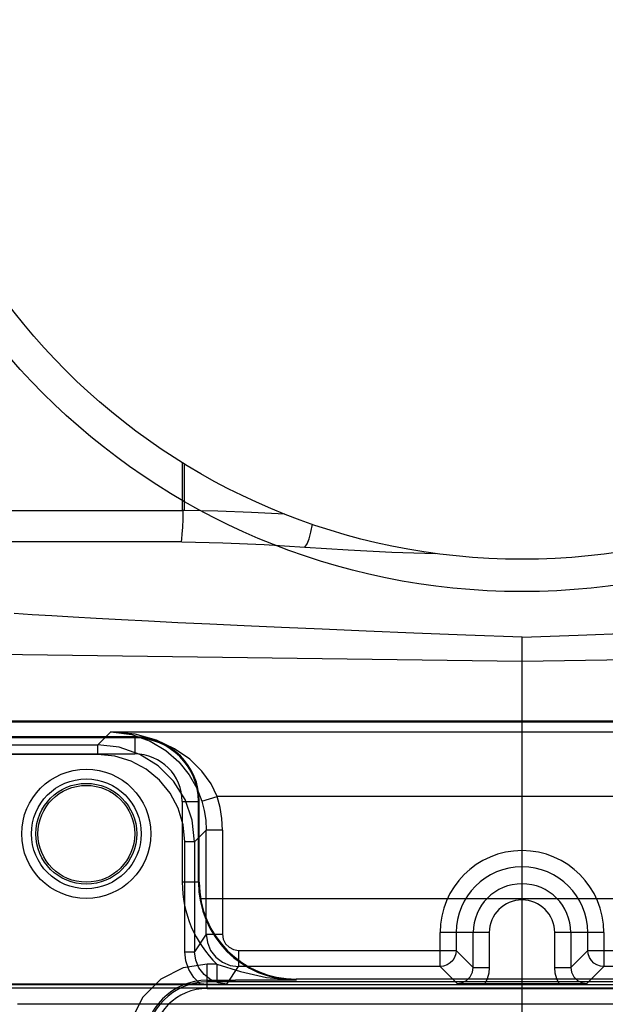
# Model space of a CAD drawing. Header units: millimetres. Extents: x 0 to 770, y -15 to 420.
# Tile 97 of 116: x 494.43 to 495.94, y 261.37 to 263.91. Entities that reach past the tile are written whole.
import ezdxf

# ---------------------------------------------------------------- set-up
doc = ezdxf.new("R2010")
doc.units = ezdxf.units.MM
doc.header["$LTSCALE"] = 32.67
doc.layers.get('0').update_dxf_attribs({"linetype": 'CONTINUOUS'})
doc.layers.add('ROUND', color=7, linetype='CONTINUOUS')

msp = doc.modelspace()

# ---------------------------------------------------------------- linework, layer by layer
at = {"color": 9, "linetype": 'CONTINUOUS'}
for p, q in [((494.850694, 262.641603), (494.850694, 262.765167)), ((494.855615, 262.762134), (494.855615, 262.641603)), ((494.114455, 262.641603), (494.850694, 262.641612)), ((494.855615, 262.641603), (494.853124, 262.64164)), ((494.84832, 262.561109), (494.114455, 262.561109)), ((495.727701, 262.252352), (493.876171, 262.277151)), ((497.579231, 262.277151), (495.727701, 262.252352)), ((494.060205, 262.098557), (497.395198, 262.098557)), ((497.395198, 262.09573), (494.060205, 262.09573)), ((494.666038, 262.070729), (494.632335, 262.037026)), ((494.666038, 262.070729), (496.789364, 262.070729)), ((494.162698, 262.037026), (494.632335, 262.037026)), ((494.632335, 262.01203), (494.632335, 262.037026)), ((494.727701, 262.057431), (494.727701, 262.013399)), ((494.144368, 262.013399), (494.727701, 262.013399)), ((494.632335, 262.01203), (494.185603, 262.01203)), ((494.850336, 261.890764), (494.894368, 261.890764)), ((494.850336, 261.890764), (494.850336, 261.682431)), ((494.901079, 261.891678), (494.940844, 261.904088)), ((496.514559, 261.904088), (494.940844, 261.904088)), ((494.882297, 261.787064), (494.912427, 261.817195)), ((494.954087, 261.817195), (494.912427, 261.817195)), ((494.912427, 261.548232), (494.912427, 261.817195)), ((494.954087, 261.817195), (494.954087, 261.548232)), ((494.882297, 261.787064), (494.857301, 261.787064)), ((494.857301, 261.503031), (494.857301, 261.787064)), ((494.882297, 261.787064), (494.882297, 261.503031)), ((494.894368, 261.682431), (494.850336, 261.682431)), ((494.912427, 261.548232), (494.882297, 261.503031)), ((494.912427, 261.548232), (494.954087, 261.548232)), ((495.643291, 261.552398), (495.516068, 261.552398)), ((495.516068, 261.464918), (495.516068, 261.552398)), ((495.55772, 261.552398), (495.55772, 261.506571)), ((495.601639, 261.462652), (495.601639, 261.552398)), ((495.643291, 261.552398), (495.643291, 261.462652)), ((495.939335, 261.552398), (495.812111, 261.552398)), ((495.812111, 261.462652), (495.812111, 261.552398)), ((495.853764, 261.552398), (495.853764, 261.462652)), ((495.897682, 261.506571), (495.897682, 261.552398)), ((495.939335, 261.552398), (495.939335, 261.464918)), ((494.857301, 261.503031), (494.882297, 261.503031)), ((494.995741, 261.506571), (495.55772, 261.506571)), ((494.995741, 261.506571), (494.995741, 261.464918)), ((495.601639, 261.462652), (495.55772, 261.506571)), ((495.897682, 261.506571), (495.853764, 261.462652)), ((495.897682, 261.506571), (496.459661, 261.506571)), ((494.940027, 261.471008), (494.915201, 261.471008)), ((494.915201, 261.408455), (494.915201, 261.471008)), ((494.940027, 261.471008), (494.940027, 261.429343)), ((494.965601, 261.419702), (494.995741, 261.464918)), ((495.516068, 261.464918), (494.995741, 261.464918)), ((495.516068, 261.464918), (495.559986, 261.421)), ((495.601639, 261.462652), (495.643291, 261.462652)), ((495.812111, 261.462652), (495.853764, 261.462652)), ((495.895416, 261.421), (495.939335, 261.464918)), ((496.459661, 261.464918), (495.939335, 261.464918)), ((495.068288, 261.436474), (495.144368, 261.430064)), ((495.144368, 261.430064), (495.141808, 261.430049)), ((495.144368, 261.430064), (495.144368, 261.432431)), ((494.393491, 261.410209), (497.030081, 261.410264)), ((494.915201, 261.408455), (496.540201, 261.408455)), ((494.425321, 261.368599), (497.045996, 261.368543))]:
    msp.add_line(p, q, dxfattribs=at)
at = {"color": 6, "linetype": 'CONTINUOUS'}
for p, q in [((494.853124, 262.64164), (494.850694, 262.641603)), ((495.727701, 261.076065), (495.727701, 262.314688)), ((494.26223, 261.418852), (497.193173, 261.418852)), ((494.906425, 261.419081), (494.266117, 261.419064)), ((494.906425, 261.419081), (494.927569, 261.41922)), ((494.927569, 261.41922), (494.965601, 261.419702)), ((495.595327, 261.420311), (495.559986, 261.421)), ((495.823892, 261.419937), (495.631511, 261.419937))]:
    msp.add_line(p, q, dxfattribs=at)
at = {"color": 7, "linetype": 'CONTINUOUS'}
for p, q in [((494.727701, 262.057431), (494.144368, 262.057431)), ((494.727701, 262.055064), (494.144368, 262.055064)), ((494.892001, 261.682431), (494.892001, 261.890764)), ((494.894368, 261.682431), (494.894368, 261.890764)), ((494.915201, 261.429343), (494.987677, 261.429395)), ((496.311035, 261.432431), (495.144368, 261.432431)), ((496.540201, 261.425121), (494.915201, 261.425121))]:
    msp.add_line(p, q, dxfattribs=at)
at = {"color": 6, "linetype": 'CONTINUOUS'}
for points in [[(494.848328, 262.561147), (494.84952, 262.568822), (494.850618, 262.5809), (494.851695, 262.598749), (494.85256, 262.619325), (494.853125, 262.64164)], [(495.727701, 262.314688), (495.58255, 262.320179), (495.448779, 262.325423), (495.325472, 262.330431), (495.211859, 262.335211), (495.107102, 262.339775), (495.01047, 262.344135), (494.921331, 262.348301), (494.839091, 262.35228), (494.763209, 262.356083), (494.693186, 262.359717), (494.628563, 262.363191), (494.56892, 262.366512), (494.513869, 262.369687), (494.463054, 262.372724), (494.416147, 262.37563)], [(495.727701, 262.314688), (495.872661, 262.320172), (496.006271, 262.325409)], [(494.666038, 262.070729), (494.720672, 262.063522), (494.767984, 262.046451), (494.808283, 262.022205), (494.84167, 261.992764), (494.868216, 261.959831), (494.887892, 261.925416), (494.901079, 261.891678)], [(494.940844, 261.904088), (494.924758, 261.936685), (494.901082, 261.969248), (494.869632, 261.999855), (494.830478, 262.026875), (494.783651, 262.048919), (494.728947, 262.06432), (494.666038, 262.070729)], [(495.631511, 261.419937), (495.613748, 261.42003), (495.595327, 261.420311)], [(495.895416, 261.421), (495.860083, 261.420311), (495.84166, 261.42003), (495.823892, 261.419937)]]:
    msp.add_lwpolyline(points, dxfattribs=at)
at = {"color": 9, "linetype": 'CONTINUOUS'}
for points in [[(495.11506, 262.632447), (495.029216, 262.636654), (494.942655, 262.639708), (494.855615, 262.641603)], [(495.166957, 262.547394), (495.17274, 262.555549), (495.178073, 262.568503), (495.182726, 262.585749), (495.186317, 262.606144)], [(494.849158, 262.561117), (494.955541, 262.558507), (495.061916, 262.553918), (495.166958, 262.547395)], [(495.166958, 262.547395), (495.278621, 262.540222), (495.39147, 262.534648), (495.505185, 262.530685)], [(494.882297, 261.787064), (494.876028, 261.842693), (494.85754, 261.895526), (494.827761, 261.942918), (494.788184, 261.982495), (494.740792, 262.012272), (494.687961, 262.030758), (494.632335, 262.037026)], [(494.791414, 261.946143), (494.757334, 261.974112), (494.718444, 261.994901), (494.676239, 262.007704), (494.632335, 262.01203)], [(494.857301, 261.787064), (494.852974, 261.830969), (494.840171, 261.873174), (494.819382, 261.912064), (494.791414, 261.946143)], [(494.901079, 261.891678), (494.907363, 261.867276), (494.911158, 261.842364), (494.912427, 261.817195)], [(494.954087, 261.817195), (494.952606, 261.846557), (494.948176, 261.875621), (494.940844, 261.904088)], [(494.912427, 261.548232), (494.91527, 261.52667), (494.923595, 261.506578), (494.936836, 261.489325), (494.954089, 261.476085), (494.97418, 261.467761), (494.995741, 261.464918)], [(494.954087, 261.548232), (494.956132, 261.535338), (494.962049, 261.523734), (494.971251, 261.51453), (494.982853, 261.508615), (494.995741, 261.506571)], [(494.897172, 261.419067), (494.880209, 261.436401), (494.867606, 261.456908), (494.859888, 261.479495), (494.857301, 261.503031)], [(494.965601, 261.419702), (494.944035, 261.422538), (494.923944, 261.430859), (494.906692, 261.444098), (494.893454, 261.461356), (494.885134, 261.481453), (494.882297, 261.503031)], [(495.55772, 261.506571), (495.556679, 261.497342), (495.553619, 261.488573), (495.548693, 261.480698), (495.542032, 261.474018), (495.534171, 261.46907), (495.52541, 261.465986), (495.516068, 261.464918)], [(495.939335, 261.464918), (495.930107, 261.46596), (495.921337, 261.469019), (495.913462, 261.473946), (495.906783, 261.480607), (495.901834, 261.488468), (495.89875, 261.497229), (495.897682, 261.506571)], [(494.915201, 261.471008), (494.852811, 261.461293), (494.794999, 261.432126), (494.748838, 261.385964), (494.719671, 261.328151), (494.709957, 261.265758)], [(494.940027, 261.471008), (495.000844, 261.451932), (495.068288, 261.436474)], [(495.559986, 261.421), (495.572712, 261.423039), (495.584337, 261.429026), (495.59363, 261.438322), (495.599608, 261.449942), (495.601639, 261.462652)], [(495.643291, 261.462652), (495.641957, 261.4478), (495.637992, 261.433407), (495.631511, 261.419937)], [(495.823892, 261.419937), (495.817411, 261.433407), (495.813445, 261.4478), (495.812111, 261.462652)], [(495.853764, 261.462652), (495.8558, 261.449927), (495.861787, 261.438302), (495.871086, 261.429011), (495.882707, 261.423034), (495.895416, 261.421)]]:
    msp.add_lwpolyline(points, dxfattribs=at)
at = {"color": 7, "linetype": 'CONTINUOUS'}
msp.add_lwpolyline([(495.141808, 261.430049), (495.037811, 261.429544), (494.987677, 261.429395)], dxfattribs=at)
for centre, radius in [((495.727701, 264.182431), 1.75), ((494.602701, 261.807431), 0.166667), ((494.602701, 261.807431), 0.125)]:
    msp.add_circle(centre, radius, dxfattribs=at)
at = {"color": 6, "linetype": 'CONTINUOUS'}
for centre, radius in [((495.727701, 264.182431), 1.666667), ((494.602701, 261.807431), 0.141667), ((494.602701, 261.807431), 0.130208)]:
    msp.add_circle(centre, radius, dxfattribs=at)
at = {"color": 7, "linetype": 'CONTINUOUS'}
for centre, radius, start, end in [((494.727701, 261.890764), 0.166667, 0, 90), ((494.727701, 261.890764), 0.1643, 0, 90), ((495.144368, 261.682431), 0.252367, 180, 270), ((495.144368, 261.682431), 0.25, 180, 270), ((494.915204, 261.265761), 0.15936, 90.001142, 180.00114)]:
    msp.add_arc(centre, radius, start, end, dxfattribs=at)
at = {"color": 9, "linetype": 'CONTINUOUS'}
for centre, radius, start, end in [((494.727701, 261.890764), 0.122635, 0, 90), ((495.727701, 261.552398), 0.211633, 0, 180), ((495.727701, 261.552398), 0.169981, 0, 180), ((495.144368, 261.682431), 0.294032, 180, 225.975811), ((495.727701, 261.552398), 0.126063, 0, 180), ((495.727701, 261.552398), 0.08441, 0, 180), ((494.915204, 261.265761), 0.163582, 90.001112, 180.001111), ((494.915204, 261.265761), 0.142693, 90.001275, 180.001273)]:
    msp.add_arc(centre, radius, start, end, dxfattribs=at)
at = {"layer": 'ROUND', "color": 7, "linetype": 'CONTINUOUS'}
msp.add_line((494.897487, 261.640764), (496.557916, 261.640764), dxfattribs=at)

doc.saveas('drawing.dxf')
